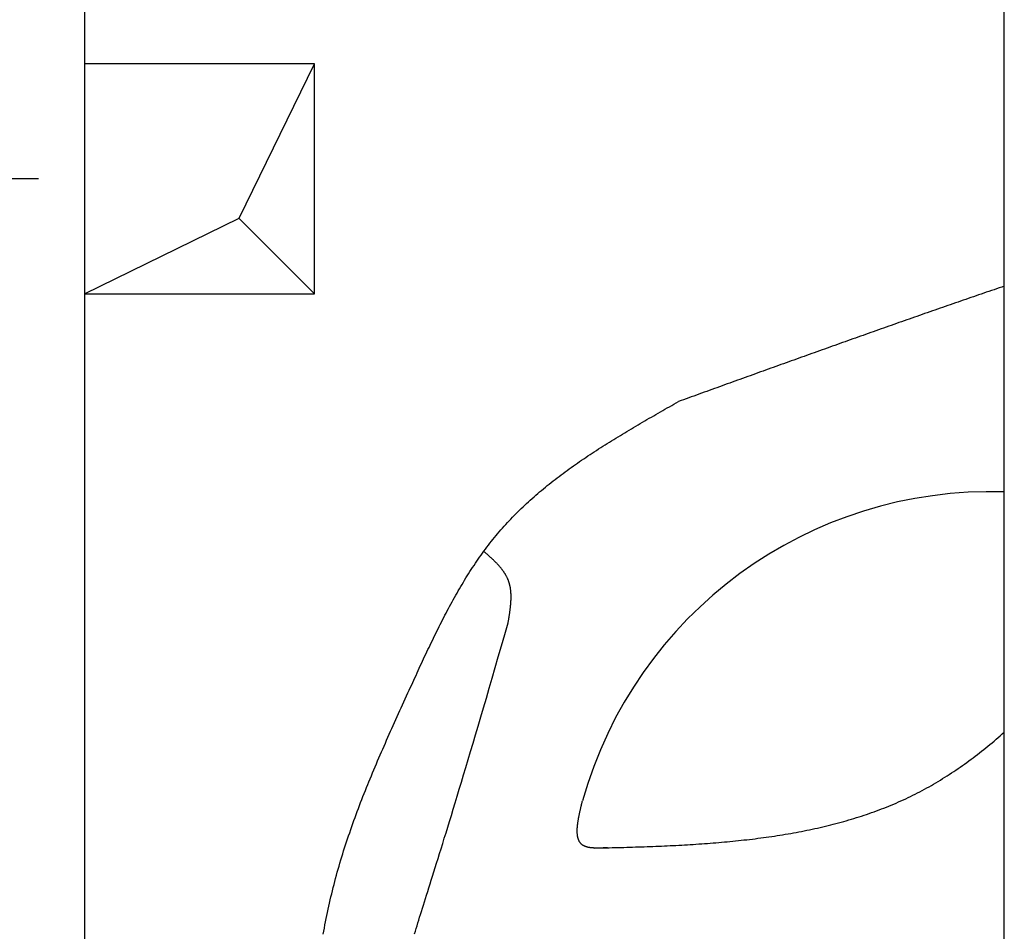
# Model space of a CAD drawing. Extents: x 562 to 7231, y 5667 to 12426.
# Tile 5 of 76: x 1045 to 1473, y 8789 to 9185. Entities that reach past the tile are written whole.
import ezdxf

# ---------------------------------------------------------------- set-up
doc = ezdxf.new("R2010")
doc.units = 0
doc.layers.get('0').update_dxf_attribs({"linetype": 'CONTINUOUS'})
for name, color, linetype in [('4', 3, 'CONTINUOUS'), ('BREAKTHROUGH', 1, 'CONTINUOUS'), ('CAR', 10, 'CONTINUOUS')]:
    doc.layers.add(name, color=color, linetype=linetype)
doc.styles.get("Standard").update_dxf_attribs({"font": 'ISOCP.SHX'})
doc.dimstyles.get("Standard").update_dxf_attribs({"dimtxt": 6, "dimasz": 10, "dimexe": 0.18, "dimexo": 0.0625, "dimgap": 2, "dimtad": 1, "dimzin": 0, "dimcen": 0.09, "dimazin": 3, "dimtfac": 1, "dimtofl": 0, "dimtmove": 0, "dimatfit": 3})

# ---------------------------------------------------------------- blocks, each defined once
blk = doc.blocks.new('PUNKT')
at = {"layer": '4', "color": 0, "linetype": 'BYBLOCK'}
blk.add_line((-0.5, 0), (-1, 0), dxfattribs=at)
at = {"layer": '4', "color": 0, "linetype": 'BYBLOCK', "const_width": 0.5}
blk.add_lwpolyline([(-0.25, 0, 1), (0.25, 0, 1)], format="xyb", close=True, dxfattribs=at)
blk = doc.blocks.new('*U23')
at = {"layer": '4', "color": 2}
blk.add_text('100', height=70, rotation=90, dxfattribs=at).set_placement((632.77, 8549.37))
blk = doc.blocks.new('*D7')
at = {"layer": '4'}
for p, q in [((1052.77, 9115.9), (622.77, 9115.9)), ((662.77, 8155.9), (662.77, 9075.9)), ((852.77, 8115.9), (622.77, 8115.9))]:
    blk.add_line(p, q, dxfattribs=at)
blk.add_blockref('*U23', (0, 0))
at = {"layer": '4', "xscale": 40, "yscale": 40, "zscale": 40}
for p, rotation in [((662.77, 9115.9), 90), ((662.77, 8115.9), 270)]:
    blk.add_blockref('PUNKT', p, dxfattribs=dict(at, rotation=rotation))

msp = doc.modelspace()

# ---------------------------------------------------------------- linework, layer by layer
for p, q in [((1072.775, 11915.902), (1072.775, 6165.902)), ((1472.775, 8708.018), (1472.775, 10333.018))]:
    msp.add_line(p, q)
at = {"layer": 'BREAKTHROUGH'}
for p, q in [((1140.148, 9098.855), (1172.775, 9165.902)), ((1072.775, 9065.902), (1140.148, 9098.855)), ((1139.929, 9098.748), (1172.775, 9065.902))]:
    msp.add_line(p, q, dxfattribs=at)
msp.add_lwpolyline([(1172.775, 9165.902), (1072.775, 9165.902), (1072.775, 9065.902), (1172.775, 9065.902)], close=True, dxfattribs=at)
at = {"layer": 'CAR'}
for points in [[(1472.77, 9069.22, 0), (1471.66, 9068.84, 0), (1470.54, 9068.46, 0), (1469.42, 9068.07, 0), (1468.3, 9067.69, 0), (1467.18, 9067.31, 0), (1466.06, 9066.93, 0), (1464.95, 9066.55, 0), (1463.83, 9066.16, 0), (1462.71, 9065.78, 0), (1461.59, 9065.4, 0), (1460.47, 9065.01, 0), (1459.36, 9064.63, 0), (1458.24, 9064.24, 0), (1457.12, 9063.86, 0), (1456, 9063.47, 0), (1454.89, 9063.09, 0), (1453.77, 9062.7, 0), (1452.65, 9062.31, 0), (1451.53, 9061.93, 0), (1450.42, 9061.54, 0), (1449.3, 9061.15, 0), (1448.18, 9060.77, 0), (1447.07, 9060.38, 0), (1445.95, 9059.99, 0), (1444.83, 9059.6, 0), (1443.71, 9059.21, 0), (1442.6, 9058.83, 0), (1441.48, 9058.44, 0), (1440.36, 9058.05, 0), (1439.25, 9057.66, 0), (1438.13, 9057.27, 0), (1437.01, 9056.88, 0), (1435.9, 9056.49, 0), (1434.78, 9056.1, 0), (1433.67, 9055.71, 0), (1432.55, 9055.31, 0), (1431.43, 9054.92, 0), (1430.32, 9054.53, 0), (1429.2, 9054.14, 0), (1428.08, 9053.75, 0), (1426.97, 9053.36, 0), (1425.85, 9052.96, 0), (1424.74, 9052.57, 0), (1423.62, 9052.18, 0), (1422.5, 9051.78, 0), (1421.39, 9051.39, 0), (1420.27, 9051, 0), (1419.16, 9050.6, 0), (1418.04, 9050.21, 0), (1416.93, 9049.81, 0), (1415.81, 9049.42, 0), (1414.69, 9049.03, 0), (1413.58, 9048.63, 0), (1412.46, 9048.23, 0), (1411.35, 9047.84, 0), (1410.23, 9047.44, 0), (1409.12, 9047.05, 0), (1408, 9046.65, 0), (1406.89, 9046.26, 0), (1405.77, 9045.86, 0), (1404.66, 9045.46, 0), (1403.54, 9045.07, 0), (1402.43, 9044.67, 0), (1401.31, 9044.27, 0), (1400.2, 9043.88, 0), (1399.08, 9043.48, 0), (1397.97, 9043.08, 0), (1396.85, 9042.68, 0), (1395.74, 9042.28, 0), (1394.62, 9041.89, 0), (1393.51, 9041.49, 0), (1392.39, 9041.09, 0), (1391.28, 9040.69, 0), (1390.16, 9040.29, 0), (1389.05, 9039.89, 0), (1387.93, 9039.5, 0), (1386.82, 9039.1, 0), (1385.7, 9038.7, 0), (1384.59, 9038.3, 0), (1383.47, 9037.9, 0), (1382.36, 9037.5, 0), (1381.24, 9037.1, 0), (1380.13, 9036.7, 0), (1379.02, 9036.3, 0), (1377.9, 9035.9, 0), (1376.79, 9035.5, 0), (1375.67, 9035.1, 0), (1374.56, 9034.7, 0), (1373.44, 9034.3, 0), (1372.33, 9033.9, 0), (1371.22, 9033.5, 0), (1370.1, 9033.1, 0), (1368.99, 9032.69, 0), (1367.87, 9032.29, 0), (1366.76, 9031.89, 0), (1365.64, 9031.49, 0), (1364.53, 9031.09, 0), (1363.42, 9030.69, 0), (1362.3, 9030.29, 0), (1361.19, 9029.89, 0), (1360.07, 9029.48, 0), (1358.96, 9029.08, 0), (1357.85, 9028.68, 0), (1356.73, 9028.28, 0), (1355.62, 9027.88, 0), (1354.5, 9027.47, 0), (1353.39, 9027.07, 0), (1352.27, 9026.67, 0), (1351.16, 9026.27, 0), (1350.05, 9025.87, 0), (1348.93, 9025.46, 0), (1347.82, 9025.06, 0), (1346.71, 9024.66, 0), (1345.59, 9024.26, 0), (1344.48, 9023.86, 0), (1343.36, 9023.45, 0), (1342.25, 9023.05, 0), (1341.14, 9022.65, 0), (1340.02, 9022.25, 0), (1338.91, 9021.84, 0), (1337.79, 9021.44, 0), (1336.68, 9021.04, 0), (1335.57, 9020.64, 0), (1334.45, 9020.23, 0), (1333.34, 9019.83, 0), (1332.22, 9019.43, 0), (1331.11, 9019.03, 0)], [(1214.65, 8894.82, 0), (1215.11, 8895.84, 0), (1215.58, 8896.86, 0), (1216.05, 8897.88, 0), (1216.51, 8898.9, 0), (1216.98, 8899.92, 0), (1217.45, 8900.94, 0), (1217.91, 8901.96, 0), (1218.38, 8902.98, 0), (1218.85, 8903.99, 0), (1219.32, 8905.01, 0), (1219.79, 8906.02, 0), (1220.27, 8907.04, 0), (1220.74, 8908.05, 0), (1221.21, 8909.06, 0), (1221.69, 8910.08, 0), (1222.17, 8911.09, 0), (1222.65, 8912.09, 0), (1223.13, 8913.1, 0), (1223.61, 8914.11, 0), (1224.09, 8915.11, 0), (1224.58, 8916.11, 0), (1225.06, 8917.12, 0), (1225.55, 8918.11, 0), (1226.04, 8919.11, 0), (1226.54, 8920.11, 0), (1227.03, 8921.1, 0), (1227.53, 8922.09, 0), (1228.03, 8923.08, 0), (1228.54, 8924.07, 0), (1229.04, 8925.05, 0), (1229.55, 8926.03, 0), (1230.06, 8927.01, 0), (1230.58, 8927.99, 0), (1231.09, 8928.96, 0), (1231.61, 8929.94, 0), (1232.14, 8930.9, 0), (1232.66, 8931.87, 0), (1233.19, 8932.83, 0), (1233.73, 8933.79, 0), (1234.26, 8934.75, 0), (1234.8, 8935.7, 0), (1235.35, 8936.65, 0), (1235.9, 8937.6, 0), (1236.45, 8938.54, 0), (1237.01, 8939.48, 0), (1237.57, 8940.41, 0), (1238.13, 8941.35, 0), (1238.7, 8942.27, 0), (1239.27, 8943.2, 0), (1239.85, 8944.12, 0), (1240.43, 8945.03, 0), (1241.02, 8945.94, 0), (1241.61, 8946.85, 0), (1242.21, 8947.76, 0), (1242.81, 8948.65, 0), (1243.41, 8949.55, 0), (1244.03, 8950.44, 0), (1244.64, 8951.32, 0), (1245.26, 8952.2, 0), (1245.89, 8953.08, 0), (1246.52, 8953.95, 0), (1247.16, 8954.82, 0), (1247.81, 8955.68, 0), (1248.46, 8956.53, 0), (1249.11, 8957.38, 0), (1249.77, 8958.23, 0), (1250.44, 8959.07, 0), (1251.11, 8959.9, 0), (1251.79, 8960.73, 0), (1252.48, 8961.55, 0), (1253.17, 8962.37, 0), (1253.87, 8963.18, 0), (1254.57, 8963.99, 0), (1255.28, 8964.79, 0), (1256, 8965.58, 0), (1256.73, 8966.37, 0), (1257.46, 8967.15, 0), (1258.19, 8967.93, 0), (1258.93, 8968.7, 0), (1259.68, 8969.47, 0), (1260.44, 8970.23, 0), (1261.2, 8970.99, 0), (1261.96, 8971.74, 0), (1262.73, 8972.49, 0), (1263.51, 8973.23, 0), (1264.29, 8973.97, 0), (1265.08, 8974.7, 0), (1265.87, 8975.43, 0), (1266.67, 8976.15, 0), (1267.47, 8976.87, 0), (1268.28, 8977.58, 0), (1269.09, 8978.29, 0), (1269.91, 8979, 0), (1270.73, 8979.7, 0), (1271.56, 8980.39, 0), (1272.39, 8981.08, 0), (1273.23, 8981.77, 0), (1274.07, 8982.46, 0), (1274.91, 8983.13, 0), (1275.76, 8983.81, 0), (1276.62, 8984.48, 0), (1277.48, 8985.15, 0), (1278.34, 8985.81, 0), (1279.21, 8986.47, 0), (1280.08, 8987.13, 0), (1280.95, 8987.78, 0), (1281.83, 8988.43, 0), (1282.72, 8989.08, 0), (1283.6, 8989.72, 0), (1284.49, 8990.36, 0), (1285.39, 8991, 0), (1286.29, 8991.63, 0), (1287.19, 8992.26, 0), (1288.09, 8992.89, 0), (1289, 8993.51, 0), (1289.91, 8994.13, 0), (1290.83, 8994.75, 0), (1291.74, 8995.37, 0), (1292.66, 8995.98, 0), (1293.59, 8996.59, 0), (1294.51, 8997.2, 0), (1295.44, 8997.8, 0), (1296.37, 8998.4, 0), (1297.31, 8999, 0), (1298.24, 8999.6, 0), (1299.18, 9000.2, 0), (1300.13, 9000.79, 0), (1301.07, 9001.38, 0), (1302.02, 9001.97, 0), (1302.97, 9002.56, 0), (1303.92, 9003.14, 0), (1304.87, 9003.73, 0), (1305.82, 9004.31, 0), (1306.78, 9004.89, 0), (1307.74, 9005.47, 0), (1308.7, 9006.05, 0), (1309.66, 9006.62, 0), (1310.63, 9007.19, 0), (1311.59, 9007.77, 0), (1312.56, 9008.34, 0), (1313.53, 9008.91, 0), (1314.5, 9009.48, 0), (1315.47, 9010.04, 0), (1316.44, 9010.61, 0), (1317.41, 9011.18, 0), (1318.39, 9011.74, 0), (1319.36, 9012.3, 0), (1320.34, 9012.87, 0), (1321.31, 9013.43, 0), (1322.29, 9013.99, 0), (1323.27, 9014.55, 0), (1324.25, 9015.11, 0), (1325.23, 9015.67, 0), (1326.21, 9016.23, 0), (1327.19, 9016.79, 0), (1328.17, 9017.35, 0), (1329.15, 9017.91, 0), (1330.13, 9018.47, 0), (1331.11, 9019.03, 0)], [(1257.04, 8922.79, 0), (1257.07, 8923.02, 0), (1257.11, 8923.25, 0), (1257.15, 8923.49, 0), (1257.19, 8923.72, 0), (1257.23, 8923.95, 0), (1257.27, 8924.19, 0), (1257.31, 8924.42, 0), (1257.34, 8924.65, 0), (1257.38, 8924.89, 0), (1257.42, 8925.12, 0), (1257.46, 8925.35, 0), (1257.49, 8925.59, 0), (1257.53, 8925.82, 0), (1257.56, 8926.05, 0), (1257.6, 8926.29, 0), (1257.64, 8926.52, 0), (1257.67, 8926.75, 0), (1257.7, 8926.98, 0), (1257.74, 8927.21, 0), (1257.77, 8927.44, 0), (1257.8, 8927.68, 0), (1257.83, 8927.91, 0), (1257.86, 8928.14, 0), (1257.89, 8928.37, 0), (1257.92, 8928.6, 0), (1257.95, 8928.83, 0), (1257.98, 8929.06, 0), (1258.01, 8929.29, 0), (1258.03, 8929.52, 0), (1258.06, 8929.75, 0), (1258.08, 8929.97, 0), (1258.1, 8930.2, 0), (1258.12, 8930.43, 0), (1258.15, 8930.66, 0), (1258.17, 8930.88, 0), (1258.18, 8931.11, 0), (1258.2, 8931.34, 0), (1258.22, 8931.56, 0), (1258.23, 8931.79, 0), (1258.25, 8932.01, 0), (1258.26, 8932.23, 0), (1258.27, 8932.46, 0), (1258.28, 8932.68, 0), (1258.29, 8932.9, 0), (1258.3, 8933.13, 0), (1258.3, 8933.35, 0), (1258.3, 8933.57, 0), (1258.31, 8933.79, 0), (1258.31, 8934.01, 0), (1258.31, 8934.23, 0), (1258.31, 8934.45, 0), (1258.3, 8934.67, 0), (1258.3, 8934.88, 0), (1258.29, 8935.1, 0), (1258.28, 8935.32, 0), (1258.27, 8935.53, 0), (1258.26, 8935.75, 0), (1258.24, 8935.96, 0), (1258.23, 8936.18, 0), (1258.21, 8936.39, 0), (1258.19, 8936.6, 0), (1258.17, 8936.81, 0), (1258.14, 8937.02, 0), (1258.12, 8937.23, 0), (1258.09, 8937.44, 0), (1258.06, 8937.65, 0), (1258.03, 8937.86, 0), (1257.99, 8938.07, 0), (1257.95, 8938.27, 0), (1257.92, 8938.48, 0), (1257.87, 8938.68, 0), (1257.83, 8938.89, 0), (1257.79, 8939.09, 0), (1257.74, 8939.29, 0), (1257.69, 8939.49, 0), (1257.63, 8939.69, 0), (1257.58, 8939.89, 0), (1257.52, 8940.09, 0), (1257.46, 8940.29, 0), (1257.4, 8940.49, 0), (1257.33, 8940.68, 0), (1257.26, 8940.88, 0), (1257.19, 8941.07, 0), (1257.12, 8941.27, 0), (1257.04, 8941.46, 0), (1256.97, 8941.65, 0), (1256.88, 8941.84, 0), (1256.8, 8942.03, 0), (1256.71, 8942.22, 0), (1256.63, 8942.4, 0), (1256.53, 8942.59, 0), (1256.44, 8942.77, 0), (1256.34, 8942.96, 0), (1256.24, 8943.14, 0), (1256.14, 8943.33, 0), (1256.04, 8943.51, 0), (1255.93, 8943.69, 0), (1255.83, 8943.87, 0), (1255.72, 8944.05, 0), (1255.6, 8944.23, 0), (1255.49, 8944.41, 0), (1255.37, 8944.58, 0), (1255.26, 8944.76, 0), (1255.14, 8944.94, 0), (1255.01, 8945.11, 0), (1254.89, 8945.29, 0), (1254.76, 8945.46, 0), (1254.63, 8945.63, 0), (1254.5, 8945.8, 0), (1254.37, 8945.98, 0), (1254.24, 8946.15, 0), (1254.1, 8946.32, 0), (1253.97, 8946.49, 0), (1253.83, 8946.66, 0), (1253.69, 8946.83, 0), (1253.55, 8946.99, 0), (1253.4, 8947.16, 0), (1253.26, 8947.33, 0), (1253.11, 8947.49, 0), (1252.96, 8947.66, 0), (1252.81, 8947.83, 0), (1252.66, 8947.99, 0), (1252.51, 8948.16, 0), (1252.36, 8948.32, 0), (1252.2, 8948.48, 0), (1252.05, 8948.65, 0), (1251.89, 8948.81, 0), (1251.73, 8948.97, 0), (1251.57, 8949.13, 0), (1251.41, 8949.29, 0), (1251.25, 8949.45, 0), (1251.09, 8949.62, 0), (1250.93, 8949.78, 0), (1250.76, 8949.94, 0), (1250.6, 8950.1, 0), (1250.43, 8950.25, 0), (1250.27, 8950.41, 0), (1250.1, 8950.57, 0), (1249.93, 8950.73, 0), (1249.76, 8950.89, 0), (1249.59, 8951.05, 0), (1249.42, 8951.2, 0), (1249.25, 8951.36, 0), (1249.08, 8951.52, 0), (1248.91, 8951.68, 0), (1248.73, 8951.83, 0), (1248.56, 8951.99, 0), (1248.39, 8952.15, 0), (1248.21, 8952.3, 0), (1248.04, 8952.46, 0), (1247.86, 8952.62, 0), (1247.69, 8952.77, 0), (1247.51, 8952.93, 0), (1247.34, 8953.08, 0), (1247.16, 8953.24, 0), (1246.99, 8953.39, 0), (1246.81, 8953.55, 0), (1246.64, 8953.71, 0), (1246.46, 8953.86, 0)], [(1216.38, 8787.53, 0), (1216.72, 8788.66, 0), (1217.07, 8789.81, 0), (1217.42, 8790.99, 0), (1217.79, 8792.18, 0), (1218.16, 8793.4, 0), (1218.55, 8794.65, 0), (1218.94, 8795.93, 0), (1219.35, 8797.24, 0), (1219.77, 8798.58, 0), (1220.2, 8799.96, 0), (1220.65, 8801.38, 0), (1221.11, 8802.84, 0), (1221.58, 8804.35, 0), (1222.07, 8805.9, 0), (1222.57, 8807.5, 0), (1223.09, 8809.15, 0), (1223.63, 8810.86, 0), (1224.18, 8812.62, 0), (1224.75, 8814.44, 0), (1225.34, 8816.32, 0), (1225.95, 8818.27, 0), (1226.58, 8820.27, 0), (1227.22, 8822.35, 0), (1227.89, 8824.5, 0), (1228.58, 8826.72, 0), (1229.29, 8829.01, 0), (1230.02, 8831.38, 0), (1230.77, 8833.83, 0), (1231.55, 8836.37, 0), (1232.35, 8838.99, 0), (1233.17, 8841.69, 0), (1234.02, 8844.49, 0), (1234.9, 8847.37, 0), (1235.8, 8850.35, 0), (1236.72, 8853.43, 0), (1237.68, 8856.6, 0), (1238.66, 8859.88, 0), (1239.67, 8863.26, 0), (1240.71, 8866.74, 0), (1241.77, 8870.34, 0), (1242.87, 8874.04, 0), (1243.99, 8877.86, 0), (1245.15, 8881.8, 0), (1246.34, 8885.85, 0), (1247.56, 8890.02, 0), (1248.81, 8894.31, 0), (1250.1, 8898.73, 0), (1251.42, 8903.28, 0), (1252.77, 8907.95, 0), (1254.16, 8912.76, 0), (1255.58, 8917.71, 0), (1257.04, 8922.79, 0)], [(1176.61, 8787.26, 0), (1176.86, 8788.62, 0), (1177.12, 8789.99, 0), (1177.38, 8791.35, 0), (1177.65, 8792.71, 0), (1177.92, 8794.07, 0), (1178.2, 8795.42, 0), (1178.48, 8796.78, 0), (1178.77, 8798.13, 0), (1179.07, 8799.49, 0), (1179.37, 8800.84, 0), (1179.68, 8802.19, 0), (1180, 8803.53, 0), (1180.32, 8804.88, 0), (1180.65, 8806.23, 0), (1180.98, 8807.57, 0), (1181.32, 8808.91, 0), (1181.67, 8810.25, 0), (1182.02, 8811.59, 0), (1182.39, 8812.93, 0), (1182.75, 8814.26, 0), (1183.13, 8815.6, 0), (1183.51, 8816.93, 0), (1183.9, 8818.26, 0), (1184.3, 8819.59, 0), (1184.7, 8820.91, 0), (1185.11, 8822.24, 0), (1185.52, 8823.56, 0), (1185.94, 8824.88, 0), (1186.37, 8826.2, 0), (1186.8, 8827.52, 0), (1187.24, 8828.84, 0), (1187.68, 8830.16, 0), (1188.13, 8831.47, 0), (1188.59, 8832.79, 0), (1189.05, 8834.1, 0), (1189.51, 8835.41, 0), (1189.98, 8836.72, 0), (1190.46, 8838.03, 0), (1190.94, 8839.34, 0), (1191.43, 8840.65, 0), (1191.92, 8841.95, 0), (1192.41, 8843.26, 0), (1192.91, 8844.56, 0), (1193.41, 8845.86, 0), (1193.92, 8847.16, 0), (1194.43, 8848.46, 0), (1194.95, 8849.76, 0), (1195.47, 8851.06, 0), (1195.99, 8852.36, 0), (1196.52, 8853.65, 0), (1197.05, 8854.95, 0), (1197.58, 8856.24, 0), (1198.12, 8857.54, 0), (1198.66, 8858.83, 0), (1199.2, 8860.12, 0), (1199.75, 8861.41, 0), (1200.3, 8862.7, 0), (1200.85, 8863.99, 0), (1201.4, 8865.28, 0), (1201.96, 8866.57, 0), (1202.52, 8867.86, 0), (1203.08, 8869.15, 0), (1203.65, 8870.44, 0), (1204.21, 8871.72, 0), (1204.78, 8873.01, 0), (1205.35, 8874.29, 0), (1205.93, 8875.58, 0), (1206.5, 8876.86, 0), (1207.07, 8878.15, 0), (1207.65, 8879.43, 0), (1208.23, 8880.72, 0), (1208.81, 8882, 0), (1209.39, 8883.28, 0), (1209.97, 8884.57, 0), (1210.55, 8885.85, 0), (1211.14, 8887.13, 0), (1211.72, 8888.41, 0), (1212.31, 8889.7, 0), (1212.89, 8890.98, 0), (1213.48, 8892.26, 0), (1214.06, 8893.54, 0), (1214.65, 8894.82, 0)], [(1294.65, 8824.78, 0), (1295.92, 8824.81, 0), (1297.19, 8824.84, 0), (1298.46, 8824.86, 0), (1299.73, 8824.89, 0), (1301, 8824.92, 0), (1302.26, 8824.95, 0), (1303.53, 8824.99, 0), (1304.8, 8825.02, 0), (1306.06, 8825.05, 0), (1307.33, 8825.09, 0), (1308.6, 8825.12, 0), (1309.86, 8825.16, 0), (1311.12, 8825.2, 0), (1312.39, 8825.24, 0), (1313.65, 8825.28, 0), (1314.91, 8825.32, 0), (1316.17, 8825.36, 0), (1317.43, 8825.41, 0), (1318.69, 8825.45, 0), (1319.95, 8825.5, 0), (1321.21, 8825.55, 0), (1322.47, 8825.6, 0), (1323.72, 8825.66, 0), (1324.98, 8825.71, 0), (1326.23, 8825.77, 0), (1327.48, 8825.83, 0), (1328.74, 8825.89, 0), (1329.99, 8825.95, 0), (1331.24, 8826.02, 0), (1332.49, 8826.09, 0), (1333.73, 8826.16, 0), (1334.98, 8826.23, 0), (1336.22, 8826.31, 0), (1337.47, 8826.38, 0), (1338.71, 8826.46, 0), (1339.95, 8826.55, 0), (1341.19, 8826.63, 0), (1342.43, 8826.72, 0), (1343.66, 8826.81, 0), (1344.9, 8826.91, 0), (1346.13, 8827, 0), (1347.36, 8827.1, 0), (1348.59, 8827.21, 0), (1349.82, 8827.31, 0), (1351.05, 8827.42, 0), (1352.28, 8827.54, 0), (1353.5, 8827.65, 0), (1354.72, 8827.77, 0), (1355.94, 8827.9, 0), (1357.16, 8828.02, 0), (1358.38, 8828.15, 0), (1359.59, 8828.29, 0), (1360.8, 8828.42, 0), (1362.01, 8828.57, 0), (1363.22, 8828.71, 0), (1364.43, 8828.86, 0), (1365.63, 8829.01, 0), (1366.84, 8829.17, 0), (1368.04, 8829.33, 0), (1369.24, 8829.49, 0), (1370.43, 8829.66, 0), (1371.63, 8829.84, 0), (1372.82, 8830.02, 0), (1374.01, 8830.2, 0), (1375.2, 8830.38, 0), (1376.38, 8830.58, 0), (1377.56, 8830.77, 0), (1378.74, 8830.97, 0), (1379.92, 8831.18, 0), (1381.1, 8831.39, 0), (1382.27, 8831.6, 0), (1383.44, 8831.82, 0), (1384.61, 8832.05, 0), (1385.77, 8832.27, 0), (1386.94, 8832.51, 0), (1388.1, 8832.75, 0), (1389.26, 8832.99, 0), (1390.41, 8833.24, 0), (1391.56, 8833.5, 0), (1392.71, 8833.76, 0), (1393.86, 8834.03, 0), (1395, 8834.3, 0), (1396.14, 8834.57, 0), (1397.28, 8834.86, 0), (1398.42, 8835.15, 0), (1399.55, 8835.44, 0), (1400.68, 8835.74, 0), (1401.8, 8836.05, 0), (1402.93, 8836.36, 0), (1404.05, 8836.68, 0), (1405.16, 8837, 0), (1406.28, 8837.33, 0), (1407.39, 8837.67, 0), (1408.49, 8838.01, 0), (1409.6, 8838.36, 0), (1410.7, 8838.71, 0), (1411.8, 8839.07, 0), (1412.89, 8839.44, 0), (1413.98, 8839.81, 0), (1415.07, 8840.2, 0), (1416.15, 8840.58, 0), (1417.23, 8840.98, 0), (1418.31, 8841.38, 0), (1419.38, 8841.79, 0), (1420.45, 8842.2, 0), (1421.52, 8842.62, 0), (1422.58, 8843.05, 0), (1423.64, 8843.49, 0), (1424.7, 8843.93, 0), (1425.75, 8844.38, 0), (1426.8, 8844.84, 0), (1427.84, 8845.31, 0), (1428.88, 8845.78, 0), (1429.92, 8846.26, 0), (1430.95, 8846.75, 0), (1431.98, 8847.24, 0), (1433, 8847.74, 0), (1434.02, 8848.25, 0), (1435.04, 8848.77, 0), (1436.05, 8849.3, 0), (1437.06, 8849.83, 0), (1438.07, 8850.37, 0), (1439.07, 8850.92, 0), (1440.06, 8851.48, 0), (1441.06, 8852.04, 0), (1442.05, 8852.61, 0), (1443.03, 8853.19, 0), (1444.01, 8853.78, 0), (1444.99, 8854.37, 0), (1445.97, 8854.97, 0), (1446.94, 8855.58, 0), (1447.91, 8856.19, 0), (1448.87, 8856.81, 0), (1449.83, 8857.44, 0), (1450.79, 8858.07, 0), (1451.74, 8858.71, 0), (1452.69, 8859.36, 0), (1453.64, 8860.02, 0), (1454.58, 8860.68, 0), (1455.52, 8861.34, 0), (1456.46, 8862.02, 0), (1457.39, 8862.7, 0), (1458.32, 8863.39, 0), (1459.25, 8864.08, 0), (1460.17, 8864.78, 0), (1461.09, 8865.48, 0), (1462.01, 8866.2, 0), (1462.92, 8866.91, 0), (1463.83, 8867.64, 0), (1464.74, 8868.37, 0), (1465.64, 8869.1, 0), (1466.54, 8869.85, 0), (1467.44, 8870.59, 0), (1468.34, 8871.35, 0), (1469.23, 8872.1, 0), (1470.12, 8872.87, 0), (1471.01, 8873.64, 0), (1471.89, 8874.41, 0), (1472.77, 8875.19, 0)], [(1300.3, 8824.91, 0), (1300.08, 8824.9, 0), (1299.86, 8824.88, 0), (1299.63, 8824.87, 0), (1299.41, 8824.86, 0), (1299.19, 8824.85, 0), (1298.97, 8824.84, 0), (1298.75, 8824.83, 0), (1298.53, 8824.82, 0), (1298.31, 8824.81, 0), (1298.09, 8824.8, 0), (1297.87, 8824.8, 0), (1297.65, 8824.79, 0), (1297.43, 8824.78, 0), (1297.21, 8824.78, 0), (1297, 8824.77, 0), (1296.78, 8824.77, 0), (1296.57, 8824.76, 0), (1296.36, 8824.76, 0), (1296.14, 8824.76, 0), (1295.93, 8824.76, 0), (1295.72, 8824.76, 0), (1295.52, 8824.76, 0), (1295.31, 8824.76, 0), (1295.1, 8824.77, 0), (1294.9, 8824.77, 0), (1294.7, 8824.78, 0), (1294.5, 8824.79, 0), (1294.3, 8824.8, 0), (1294.1, 8824.81, 0), (1293.9, 8824.82, 0), (1293.71, 8824.84, 0), (1293.52, 8824.85, 0), (1293.33, 8824.87, 0), (1293.14, 8824.89, 0), (1292.95, 8824.91, 0), (1292.77, 8824.94, 0), (1292.59, 8824.96, 0), (1292.41, 8824.99, 0), (1292.23, 8825.02, 0), (1292.06, 8825.06, 0), (1291.89, 8825.09, 0), (1291.72, 8825.13, 0), (1291.55, 8825.17, 0), (1291.39, 8825.21, 0), (1291.22, 8825.25, 0), (1291.07, 8825.3, 0), (1290.91, 8825.35, 0), (1290.76, 8825.4, 0), (1290.61, 8825.45, 0), (1290.46, 8825.51, 0), (1290.32, 8825.57, 0), (1290.18, 8825.64, 0), (1290.04, 8825.7, 0), (1289.9, 8825.77, 0), (1289.77, 8825.84, 0), (1289.65, 8825.92, 0), (1289.52, 8825.99, 0), (1289.4, 8826.08, 0), (1289.28, 8826.16, 0), (1289.17, 8826.25, 0), (1289.06, 8826.34, 0), (1288.95, 8826.43, 0), (1288.85, 8826.53, 0), (1288.75, 8826.63, 0), (1288.65, 8826.73, 0), (1288.56, 8826.84, 0), (1288.47, 8826.95, 0), (1288.38, 8827.06, 0), (1288.3, 8827.17, 0), (1288.22, 8827.29, 0), (1288.14, 8827.41, 0), (1288.06, 8827.53, 0), (1287.99, 8827.66, 0), (1287.92, 8827.79, 0), (1287.86, 8827.92, 0), (1287.8, 8828.05, 0), (1287.74, 8828.19, 0), (1287.68, 8828.33, 0), (1287.63, 8828.47, 0), (1287.57, 8828.62, 0), (1287.53, 8828.76, 0), (1287.48, 8828.91, 0), (1287.44, 8829.06, 0), (1287.4, 8829.22, 0), (1287.36, 8829.37, 0), (1287.32, 8829.53, 0), (1287.29, 8829.69, 0), (1287.26, 8829.86, 0), (1287.23, 8830.02, 0), (1287.21, 8830.19, 0), (1287.18, 8830.36, 0), (1287.16, 8830.53, 0), (1287.14, 8830.71, 0), (1287.13, 8830.88, 0), (1287.11, 8831.06, 0), (1287.1, 8831.24, 0), (1287.09, 8831.42, 0), (1287.09, 8831.61, 0), (1287.08, 8831.79, 0), (1287.08, 8831.98, 0), (1287.08, 8832.17, 0), (1287.08, 8832.36, 0), (1287.08, 8832.56, 0), (1287.09, 8832.75, 0), (1287.09, 8832.95, 0), (1287.1, 8833.15, 0), (1287.11, 8833.35, 0), (1287.12, 8833.55, 0), (1287.14, 8833.76, 0), (1287.15, 8833.96, 0), (1287.17, 8834.17, 0), (1287.19, 8834.38, 0), (1287.21, 8834.59, 0), (1287.23, 8834.8, 0), (1287.26, 8835.01, 0), (1287.28, 8835.22, 0), (1287.31, 8835.44, 0), (1287.34, 8835.66, 0), (1287.37, 8835.88, 0), (1287.4, 8836.09, 0), (1287.43, 8836.32, 0), (1287.47, 8836.54, 0), (1287.5, 8836.76, 0), (1287.54, 8836.98, 0), (1287.58, 8837.21, 0), (1287.62, 8837.44, 0), (1287.66, 8837.66, 0), (1287.7, 8837.89, 0), (1287.74, 8838.12, 0), (1287.79, 8838.35, 0), (1287.83, 8838.58, 0), (1287.88, 8838.81, 0), (1287.92, 8839.05, 0), (1287.97, 8839.28, 0), (1288.02, 8839.52, 0), (1288.07, 8839.75, 0), (1288.12, 8839.99, 0), (1288.17, 8840.22, 0), (1288.22, 8840.46, 0), (1288.27, 8840.7, 0), (1288.32, 8840.94, 0), (1288.38, 8841.18, 0), (1288.43, 8841.42, 0), (1288.48, 8841.66, 0), (1288.54, 8841.9, 0), (1288.59, 8842.14, 0), (1288.65, 8842.38, 0), (1288.71, 8842.62, 0), (1288.76, 8842.87, 0), (1288.82, 8843.11, 0), (1288.88, 8843.35, 0), (1288.93, 8843.59, 0), (1288.99, 8843.84, 0), (1289.05, 8844.08, 0), (1289.11, 8844.32, 0), (1289.17, 8844.57, 0), (1289.23, 8844.81, 0), (1289.28, 8845.06, 0), (1289.34, 8845.3, 0)]]:
    msp.add_polyline3d(points, dxfattribs=at)
msp.add_arc((1466.663, 8795.648), 184.141, 88.0978, 164.35679, dxfattribs=at)

# ---------------------------------------------------------------- dimensions: what is measured, and where the dimension line sits
at = {"layer": '4'}
dim = msp.add_linear_dim(base=(662.772, 9115.902), p1=(872.775, 8115.902), p2=(1072.775, 9115.902), angle=90, dimstyle='Standard', dxfattribs=at)
dim.commit()
dim.dimension.update_dxf_attribs({"geometry": '*D7', "text_midpoint": (597.772, 8615.902)})

doc.saveas('drawing.dxf')
